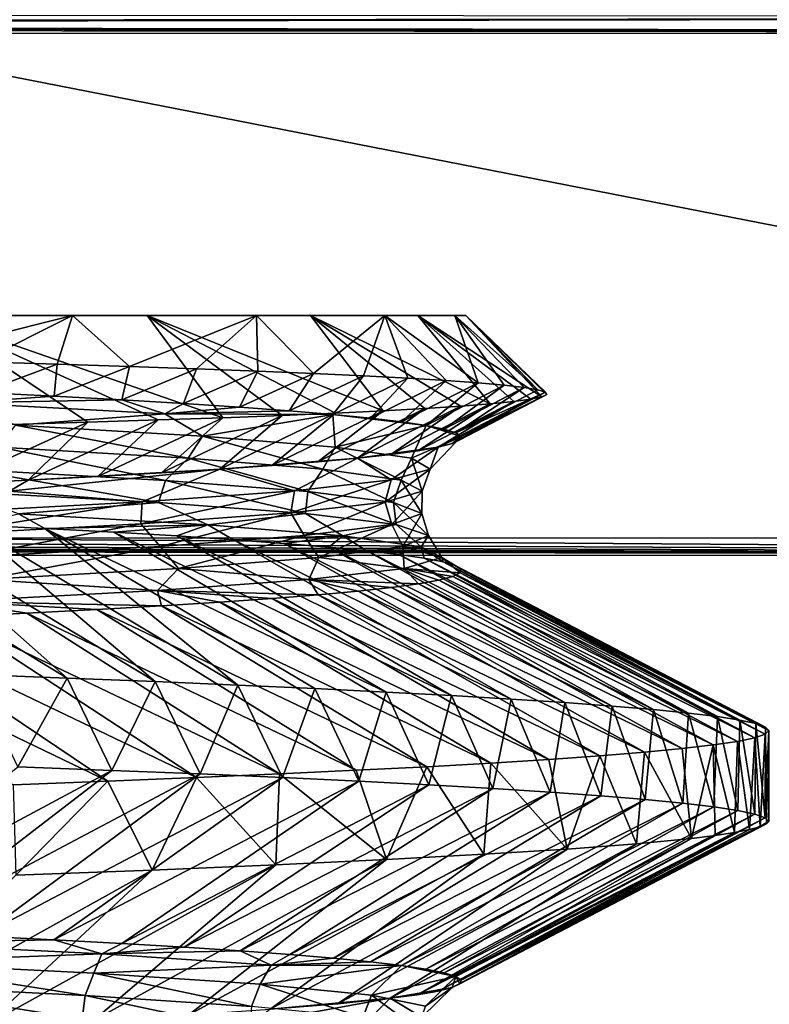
# Model space of a CAD drawing. Header units: metres. Extents: x -205 to 205, y -104 to 104.
# Tile 213 of 256: x -120.31 to -117.81, y -33.25 to -29.97. Entities that reach past the tile are written whole.
import ezdxf

# ---------------------------------------------------------------- set-up
doc = ezdxf.new("R2010")
doc.units = ezdxf.units.M
doc.layers.add('solid_01_2-CONSUMER_EHM_BOX_SW0001', color=7, linetype='CONTINUOUS')

msp = doc.modelspace()

# ---------------------------------------------------------------- linework, layer by layer
at = {"layer": 'solid_01_2-CONSUMER_EHM_BOX_SW0001'}
for points in [[(-200.010849, -74.958488), (-200.010773, 75.041512), (-0.010778, 75.04142)], [(-0.010849, -74.95858), (-200.010849, -74.958488), (-0.010778, 75.04142)], [(-112.002922, 40.641869, 63.099998), (-150.011154, -40.548634, 63.099998), (-150.011002, -39.448967, 63.099998)], [(-112.002922, 40.641869, 63.099998), (-112.003082, 39.542202, 63.099998), (-150.011154, -40.548634, 63.099998)], [(-112.002922, 40.641869, 63.099998), (-150.011002, -39.448967, 63.099998), (-149.999695, 39.547642, 63.099998)], [(-150.011154, -40.548634, 63.099998), (-112.003082, 39.542202, 63.099998), (-112.014389, -39.454407, 63.099998)], [(-173.512405, -37.4473, 108.5), (-88.501671, 37.540531, 108.5), (-173.501678, 37.5527, 108.5)], [(-173.512405, -37.4473, 108.5), (-88.512413, -37.459469, 108.5), (-88.501671, 37.540531, 108.5)], [(-129.218445, -29.980728, 9.104041), (-110.711334, -29.956289, 6), (-151.31134, -29.950476, 6)], [(-127.450356, -29.983692, 9.414596), (-110.711334, -29.956289, 6), (-129.218445, -29.980728, 9.104041)], [(-127.450356, -29.983692, 9.414596), (-110.768944, -30.013878, 12.6), (-110.711334, -29.956289, 6)], [(-125.729317, -29.988417, 9.927757), (-110.768944, -30.013878, 12.6), (-127.450356, -29.983692, 9.414596)], [(-124.079185, -29.994837, 10.63655), (-110.768944, -30.013878, 12.6), (-125.729317, -29.988417, 9.927757)], [(-122.522743, -30.002867, 11.531049), (-110.768944, -30.013878, 12.6), (-124.079185, -29.994837, 10.63655)], [(-122.522743, -30.002867, 11.531049), (-121.079575, -30.012402, 12.6), (-110.768944, -30.013878, 12.6)], [(-121.079575, -30.012402, 12.6), (-121.079819, -31.697206, 12.6), (-112.453987, -31.698442, 12.6)], [(-110.768944, -30.013878, 12.6), (-121.079575, -30.012402, 12.6), (-112.453987, -31.698442, 12.6)], [(-120.511444, -30.954884, 24.5), (-120.134628, -30.954937, 18.975965), (-120.92765, -30.954823, 17.633253)], [(-120.720924, -31.102221, 17.676353), (-120.92765, -30.954823, 17.633253), (-120.134628, -30.954937, 18.975965)], [(-120.720924, -31.102221, 17.676353), (-120.134628, -30.954937, 18.975965), (-120.444611, -31.109953, 18.097738)], [(-120.603973, -30.95487, 25.882061), (-120.614738, -30.954868, 30.882778), (-119.885384, -30.954973, 29.503248)], [(-119.633095, -31.295811, 29.772896), (-119.885384, -30.954973, 29.503248), (-120.614738, -30.954868, 30.882778)], [(-120.084412, -31.311205, 30.685337), (-120.614738, -30.954868, 30.882778), (-120.337791, -31.318892, 31.127636)], [(-119.849442, -31.303511, 30.233595), (-120.614738, -30.954868, 30.882778), (-120.084412, -31.311205, 30.685337)], [(-119.633095, -31.295811, 29.772896), (-120.614738, -30.954868, 30.882778), (-119.849442, -31.303511, 30.233595)], [(-120.511444, -30.954884, 24.5), (-120.603973, -30.95487, 25.882061), (-119.885384, -30.954973, 29.503248)], [(-120.511444, -30.954884, 24.5), (-119.885384, -30.954973, 29.503248), (-120.134628, -30.954937, 18.975965)], [(-120.444611, -31.109953, 18.097738), (-120.134628, -30.954937, 18.975965), (-120.18573, -31.117657, 18.530058)], [(-120.18573, -31.117657, 18.530058), (-120.134628, -30.954937, 18.975965), (-119.944572, -31.125355, 18.972784)], [(-119.885384, -30.954973, 29.503248), (-119.5215, -30.955027, 20.3997), (-120.134628, -30.954937, 18.975965)], [(-119.944572, -31.125355, 18.972784), (-120.134628, -30.954937, 18.975965), (-119.5215, -30.955027, 20.3997)], [(-119.944572, -31.125355, 18.972784), (-119.5215, -30.955027, 20.3997), (-119.721436, -31.133068, 19.425396)], [(-119.885384, -30.954973, 29.503248), (-119.340584, -30.955051, 28.052383), (-119.5215, -30.955027, 20.3997)], [(-119.098083, -31.272671, 28.34193), (-119.340584, -30.955051, 28.052383), (-119.885384, -30.954973, 29.503248)], [(-119.435577, -31.288103, 29.303717), (-119.885384, -30.954973, 29.503248), (-119.633095, -31.295811, 29.772896)], [(-119.257141, -31.280392, 28.82653), (-119.885384, -30.954973, 29.503248), (-119.435577, -31.288103, 29.303717)], [(-119.098083, -31.272671, 28.34193), (-119.885384, -30.954973, 29.503248), (-119.257141, -31.280392, 28.82653)], [(-119.721436, -31.133068, 19.425396), (-119.5215, -30.955027, 20.3997), (-119.516632, -31.140816, 19.887375)], [(-119.340584, -30.955051, 28.052383), (-119.092476, -30.955088, 21.900066), (-119.5215, -30.955027, 20.3997)], [(-119.330505, -31.148611, 20.358133), (-119.5215, -30.955027, 20.3997), (-119.092476, -30.955088, 21.900066)], [(-119.516632, -31.140816, 19.887375), (-119.5215, -30.955027, 20.3997), (-119.330505, -31.148611, 20.358133)], [(-119.340584, -30.955051, 28.052383), (-118.982712, -30.955103, 26.533382), (-119.092476, -30.955088, 21.900066)], [(-118.740906, -31.249462, 26.853882), (-118.982712, -30.955103, 26.533382), (-119.340584, -30.955051, 28.052383)], [(-118.958809, -31.264938, 27.850903), (-119.340584, -30.955051, 28.052383), (-119.098083, -31.272671, 28.34193)], [(-118.839661, -31.257202, 27.354521), (-119.340584, -30.955051, 28.052383), (-118.958809, -31.264938, 27.850903)], [(-118.740906, -31.249462, 26.853882), (-119.340584, -30.955051, 28.052383), (-118.839661, -31.257202, 27.354521)], [(-119.330505, -31.148611, 20.358133), (-119.092476, -30.955088, 21.900066), (-119.163506, -31.156437, 20.836782)], [(-119.163506, -31.156437, 20.836782), (-119.092476, -30.955088, 21.900066), (-119.016068, -31.164278, 21.322319)], [(-118.982712, -30.955103, 26.533382), (-118.858742, -30.955122, 23.432133), (-119.092476, -30.955088, 21.900066)], [(-118.781227, -31.179939, 22.309908), (-119.092476, -30.955088, 21.900066), (-118.858742, -30.955122, 23.432133)], [(-118.888542, -31.172117, 21.813711), (-119.092476, -30.955088, 21.900066), (-118.781227, -31.179939, 22.309908)], [(-119.016068, -31.164278, 21.322319), (-119.092476, -30.955088, 21.900066), (-118.888542, -31.172117, 21.813711)], [(-118.982712, -30.955103, 26.533382), (-118.821991, -30.955128, 24.992268), (-118.858742, -30.955122, 23.432133)], [(-118.56852, -31.226288, 25.337456), (-118.821991, -30.955128, 24.992268), (-118.982712, -30.955103, 26.533382)], [(-118.662743, -31.241728, 26.350096), (-118.982712, -30.955103, 26.533382), (-118.740906, -31.249462, 26.853882)], [(-118.60527, -31.233999, 25.844286), (-118.982712, -30.955103, 26.533382), (-118.662743, -31.241728, 26.350096)], [(-118.56852, -31.226288, 25.337456), (-118.982712, -30.955103, 26.533382), (-118.60527, -31.233999, 25.844286)], [(-118.582199, -31.203194, 23.817171), (-118.858742, -30.955122, 23.432133), (-118.821991, -30.955128, 24.992268)], [(-118.627983, -31.195475, 23.312481), (-118.858742, -30.955122, 23.432133), (-118.582199, -31.203194, 23.817171)], [(-118.694328, -31.187727, 22.80983), (-118.858742, -30.955122, 23.432133), (-118.627983, -31.195475, 23.312481)], [(-118.781227, -31.179939, 22.309908), (-118.858742, -30.955122, 23.432133), (-118.694328, -31.187727, 22.80983)], [(-118.552444, -31.21859, 24.830259), (-118.821991, -30.955128, 24.992268), (-118.56852, -31.226288, 25.337456)], [(-118.557014, -31.210896, 24.323298), (-118.821991, -30.955128, 24.992268), (-118.552444, -31.21859, 24.830259)], [(-118.582199, -31.203194, 23.817171), (-118.821991, -30.955128, 24.992268), (-118.557014, -31.210896, 24.323298)], [(-120.440773, -31.211767, 18.460474), (-120.444611, -31.109953, 18.097738), (-120.18573, -31.117657, 18.530058)], [(-120.195969, -31.223955, 18.910547), (-120.440773, -31.211767, 18.460474), (-120.18573, -31.117657, 18.530058)], [(-120.195969, -31.223955, 18.910547), (-120.18573, -31.117657, 18.530058), (-119.944572, -31.125355, 18.972784)], [(-119.970314, -31.236137, 19.370424), (-120.195969, -31.223955, 18.910547), (-119.944572, -31.125355, 18.972784)], [(-119.970314, -31.236137, 19.370424), (-119.944572, -31.125355, 18.972784), (-119.721436, -31.133068, 19.425396)], [(-119.764122, -31.248323, 19.839605), (-119.970314, -31.236137, 19.370424), (-119.721436, -31.133068, 19.425396)], [(-119.764122, -31.248323, 19.839605), (-119.721436, -31.133068, 19.425396), (-119.516632, -31.140816, 19.887375)], [(-119.577782, -31.260519, 20.317612), (-119.764122, -31.248323, 19.839605), (-119.516632, -31.140816, 19.887375)], [(-119.577782, -31.260519, 20.317612), (-119.516632, -31.140816, 19.887375), (-119.330505, -31.148611, 20.358133)], [(-119.411583, -31.272732, 20.80385), (-119.577782, -31.260519, 20.317612), (-119.330505, -31.148611, 20.358133)], [(-119.411583, -31.272732, 20.80385), (-119.330505, -31.148611, 20.358133), (-119.163506, -31.156437, 20.836782)], [(-119.265884, -31.284956, 21.297266), (-119.411583, -31.272732, 20.80385), (-119.163506, -31.156437, 20.836782)], [(-119.265884, -31.284956, 21.297266), (-119.163506, -31.156437, 20.836782), (-119.016068, -31.164278, 21.322319)], [(-119.141045, -31.297184, 21.796629), (-119.265884, -31.284956, 21.297266), (-119.016068, -31.164278, 21.322319)], [(-119.141045, -31.297184, 21.796629), (-119.016068, -31.164278, 21.322319), (-118.888542, -31.172117, 21.813711)], [(-119.037361, -31.309404, 22.300695), (-119.141045, -31.297184, 21.796629), (-118.888542, -31.172117, 21.813711)], [(-119.037361, -31.309404, 22.300695), (-118.888542, -31.172117, 21.813711), (-118.781227, -31.179939, 22.309908)], [(-118.955086, -31.321611, 22.808207), (-119.037361, -31.309404, 22.300695), (-118.781227, -31.179939, 22.309908)], [(-118.955086, -31.321611, 22.808207), (-118.781227, -31.179939, 22.309908), (-118.694328, -31.187727, 22.80983)], [(-118.894379, -31.333796, 23.317898), (-118.955086, -31.321611, 22.808207), (-118.694328, -31.187727, 22.80983)], [(-118.894379, -31.333796, 23.317898), (-118.694328, -31.187727, 22.80983), (-118.627983, -31.195475, 23.312481)], [(-118.85537, -31.345949, 23.828526), (-118.894379, -31.333796, 23.317898), (-118.627983, -31.195475, 23.312481)], [(-118.85537, -31.345949, 23.828526), (-118.627983, -31.195475, 23.312481), (-118.582199, -31.203194, 23.817171)], [(-118.85537, -31.345949, 23.828526), (-118.582199, -31.203194, 23.817171), (-118.557014, -31.210896, 24.323298)], [(-120.511795, -31.246346, 18.439194), (-120.440773, -31.211767, 18.460474), (-120.195969, -31.223955, 18.910547)], [(-120.511795, -31.246346, 18.439194), (-120.195969, -31.223955, 18.910547), (-119.970314, -31.236137, 19.370424)], [(-120.511795, -31.246346, 18.439194), (-119.970314, -31.236137, 19.370424), (-119.82679, -31.28322, 19.821774)], [(-119.82679, -31.28322, 19.821774), (-119.970314, -31.236137, 19.370424), (-119.764122, -31.248323, 19.839605)], [(-118.914345, -31.394419, 25.869278), (-118.60527, -31.233999, 25.844286), (-118.662743, -31.241728, 26.350096)], [(-118.914345, -31.394419, 25.869278), (-118.867538, -31.382299, 25.360209), (-118.60527, -31.233999, 25.844286)], [(-118.867538, -31.382299, 25.360209), (-118.56852, -31.226288, 25.337456), (-118.60527, -31.233999, 25.844286)], [(-118.867538, -31.382299, 25.360209), (-118.842079, -31.37019, 24.850109), (-118.56852, -31.226288, 25.337456)], [(-118.83799, -31.358076, 24.339407), (-118.85537, -31.345949, 23.828526), (-118.557014, -31.210896, 24.323298)], [(-118.842079, -31.37019, 24.850109), (-118.552444, -31.21859, 24.830259), (-118.56852, -31.226288, 25.337456)], [(-118.842079, -31.37019, 24.850109), (-118.83799, -31.358076, 24.339407), (-118.552444, -31.21859, 24.830259)], [(-118.83799, -31.358076, 24.339407), (-118.557014, -31.210896, 24.323298), (-118.552444, -31.21859, 24.830259)], [(-120.511795, -31.246346, 18.439194), (-119.82679, -31.28322, 19.821774), (-120.325554, -31.320633, 18.880587)], [(-119.82679, -31.28322, 19.821774), (-119.764122, -31.248323, 19.839605), (-119.577782, -31.260519, 20.317612)], [(-119.82679, -31.28322, 19.821774), (-119.577782, -31.260519, 20.317612), (-119.411583, -31.272732, 20.80385)], [(-119.82679, -31.28322, 19.821774), (-119.411583, -31.272732, 20.80385), (-119.265884, -31.284956, 21.297266)], [(-119.469559, -31.455282, 28.373152), (-119.098083, -31.272671, 28.34193), (-119.257141, -31.280392, 28.82653)], [(-119.469559, -31.455282, 28.373152), (-119.316017, -31.443092, 27.881775), (-119.098083, -31.272671, 28.34193)], [(-119.316017, -31.443092, 27.881775), (-118.958809, -31.264938, 27.850903), (-119.098083, -31.272671, 28.34193)], [(-119.316017, -31.443092, 27.881775), (-119.183456, -31.430902, 27.384418), (-118.958809, -31.264938, 27.850903)], [(-119.183456, -31.430902, 27.384418), (-118.839661, -31.257202, 27.354521), (-118.958809, -31.264938, 27.850903)], [(-119.183456, -31.430902, 27.384418), (-119.072258, -31.41872, 26.882349), (-118.839661, -31.257202, 27.354521)], [(-119.072258, -31.41872, 26.882349), (-118.740906, -31.249462, 26.853882), (-118.839661, -31.257202, 27.354521)], [(-119.072258, -31.41872, 26.882349), (-118.982552, -31.406557, 26.376883), (-118.740906, -31.249462, 26.853882)], [(-118.982552, -31.406557, 26.376883), (-118.662743, -31.241728, 26.350096), (-118.740906, -31.249462, 26.853882)], [(-118.982552, -31.406557, 26.376883), (-118.914345, -31.394419, 25.869278), (-118.662743, -31.241728, 26.350096)], [(-119.82679, -31.28322, 19.821774), (-119.701195, -31.35729, 20.275137), (-120.325554, -31.320633, 18.880587)], [(-120.28334, -31.503862, 30.255587), (-119.849442, -31.303511, 30.233595), (-120.084412, -31.311205, 30.685337)], [(-120.28334, -31.503862, 30.255587), (-120.050919, -31.491749, 29.799335), (-119.849442, -31.303511, 30.233595)], [(-120.050919, -31.491749, 29.799335), (-119.633095, -31.295811, 29.772896), (-119.849442, -31.303511, 30.233595)], [(-120.050919, -31.491749, 29.799335), (-119.837555, -31.479618, 29.333063), (-119.633095, -31.295811, 29.772896)], [(-119.837555, -31.479618, 29.333063), (-119.435577, -31.288103, 29.303717), (-119.633095, -31.295811, 29.772896)], [(-119.837555, -31.479618, 29.333063), (-119.643585, -31.467461, 28.857319), (-119.435577, -31.288103, 29.303717)], [(-119.82679, -31.28322, 19.821774), (-119.265884, -31.284956, 21.297266), (-119.701195, -31.35729, 20.275137)], [(-119.265884, -31.284956, 21.297266), (-119.25843, -31.393923, 21.737553), (-119.701195, -31.35729, 20.275137)], [(-119.643585, -31.467461, 28.857319), (-119.257141, -31.280392, 28.82653), (-119.435577, -31.288103, 29.303717)], [(-119.643585, -31.467461, 28.857319), (-119.469559, -31.455282, 28.373152), (-119.257141, -31.280392, 28.82653)], [(-119.265884, -31.284956, 21.297266), (-119.141045, -31.297184, 21.796629), (-119.037361, -31.309404, 22.300695)], [(-119.265884, -31.284956, 21.297266), (-119.037361, -31.309404, 22.300695), (-118.955086, -31.321611, 22.808207)], [(-119.265884, -31.284956, 21.297266), (-118.955086, -31.321611, 22.808207), (-119.25843, -31.393923, 21.737553)], [(-120.534599, -31.515963, 30.701349), (-120.084412, -31.311205, 30.685337), (-120.337791, -31.318892, 31.127636)], [(-120.534599, -31.515963, 30.701349), (-120.28334, -31.503862, 30.255587), (-120.084412, -31.311205, 30.685337)], [(-120.325554, -31.320633, 18.880587), (-119.749352, -31.430655, 20.228313), (-120.379776, -31.393969, 18.83923)], [(-120.325554, -31.320633, 18.880587), (-119.701195, -31.35729, 20.275137), (-119.749352, -31.430655, 20.228313)], [(-118.955086, -31.321611, 22.808207), (-119.00341, -31.430527, 23.24411), (-119.25843, -31.393923, 21.737553)], [(-118.955086, -31.321611, 22.808207), (-118.83799, -31.358076, 24.339407), (-119.00341, -31.430527, 23.24411)], [(-118.955086, -31.321611, 22.808207), (-118.894379, -31.333796, 23.317898), (-118.85537, -31.345949, 23.828526)], [(-118.955086, -31.321611, 22.808207), (-118.85537, -31.345949, 23.828526), (-118.83799, -31.358076, 24.339407)], [(-119.701195, -31.35729, 20.275137), (-119.300018, -31.467314, 21.686113), (-119.749352, -31.430655, 20.228313)], [(-119.701195, -31.35729, 20.275137), (-119.25843, -31.393923, 21.737553), (-119.300018, -31.467314, 21.686113)], [(-118.83799, -31.358076, 24.339407), (-118.941116, -31.467104, 24.770769), (-119.00341, -31.430527, 23.24411)], [(-118.83799, -31.358076, 24.339407), (-118.914345, -31.394419, 25.869278), (-118.941116, -31.467104, 24.770769)], [(-118.83799, -31.358076, 24.339407), (-118.867538, -31.382299, 25.360209), (-118.914345, -31.394419, 25.869278)], [(-118.83799, -31.358076, 24.339407), (-118.842079, -31.37019, 24.850109), (-118.867538, -31.382299, 25.360209)], [(-120.379776, -31.393969, 18.83923), (-119.824478, -31.505198, 20.043243), (-120.479523, -31.468418, 18.661909)], [(-120.379776, -31.393969, 18.83923), (-119.749352, -31.430655, 20.228313), (-119.824478, -31.505198, 20.043243)], [(-119.25843, -31.393923, 21.737553), (-119.038063, -31.503946, 23.188953), (-119.300018, -31.467314, 21.686113)], [(-119.25843, -31.393923, 21.737553), (-119.00341, -31.430527, 23.24411), (-119.038063, -31.503946, 23.188953)], [(-118.914345, -31.394419, 25.869278), (-119.072258, -31.41872, 26.882349), (-119.183456, -31.430902, 27.384418)], [(-118.914345, -31.394419, 25.869278), (-119.183456, -31.430902, 27.384418), (-119.071976, -31.503653, 26.293169)], [(-118.914345, -31.394419, 25.869278), (-118.982552, -31.406557, 26.376883), (-119.072258, -31.41872, 26.882349)], [(-118.914345, -31.394419, 25.869278), (-119.071976, -31.503653, 26.293169), (-118.941116, -31.467104, 24.770769)], [(-119.749352, -31.430655, 20.228313), (-119.350227, -31.541948, 21.496599), (-119.824478, -31.505198, 20.043243)], [(-119.749352, -31.430655, 20.228313), (-119.300018, -31.467314, 21.686113), (-119.350227, -31.541948, 21.496599)], [(-119.183456, -31.430902, 27.384418), (-119.469559, -31.455282, 28.373152), (-119.643585, -31.467461, 28.857319)], [(-119.183456, -31.430902, 27.384418), (-119.643585, -31.467461, 28.857319), (-119.393936, -31.540174, 27.786789)], [(-119.183456, -31.430902, 27.384418), (-119.316017, -31.443092, 27.881775), (-119.469559, -31.455282, 28.373152)], [(-119.183456, -31.430902, 27.384418), (-119.393936, -31.540174, 27.786789), (-119.071976, -31.503653, 26.293169)], [(-119.00341, -31.430527, 23.24411), (-118.968521, -31.54055, 24.712801), (-119.038063, -31.503946, 23.188953)], [(-119.00341, -31.430527, 23.24411), (-118.941116, -31.467104, 24.770769), (-118.968521, -31.54055, 24.712801)], [(-120.479523, -31.468418, 18.661909), (-119.847725, -31.578762, 19.923473), (-120.518867, -31.541929, 18.544111)], [(-120.479523, -31.468418, 18.661909), (-119.824478, -31.505198, 20.043243), (-119.847725, -31.578762, 19.923473)], [(-119.643585, -31.467461, 28.857319), (-120.28334, -31.503862, 30.255587), (-120.345085, -31.540565, 30.262709)], [(-119.643585, -31.467461, 28.857319), (-120.345085, -31.540565, 30.262709), (-119.902321, -31.576668, 29.227732)], [(-119.643585, -31.467461, 28.857319), (-120.050919, -31.491749, 29.799335), (-120.28334, -31.503862, 30.255587)], [(-119.643585, -31.467461, 28.857319), (-119.837555, -31.479618, 29.333063), (-120.050919, -31.491749, 29.799335)], [(-119.643585, -31.467461, 28.857319), (-119.902321, -31.576668, 29.227732), (-119.393936, -31.540174, 27.786789)], [(-119.300018, -31.467314, 21.686113), (-119.063515, -31.578672, 22.998301), (-119.350227, -31.541948, 21.496599)], [(-119.300018, -31.467314, 21.686113), (-119.038063, -31.503946, 23.188953), (-119.063515, -31.578672, 22.998301)], [(-118.941116, -31.467104, 24.770769), (-119.092026, -31.577127, 26.233315), (-118.968521, -31.54055, 24.712801)], [(-118.941116, -31.467104, 24.770769), (-119.071976, -31.503653, 26.293169), (-119.092026, -31.577127, 26.233315)], [(-120.345085, -31.540565, 30.262709), (-120.28334, -31.503862, 30.255587), (-120.534599, -31.515963, 30.701349)], [(-119.071976, -31.503653, 26.293169), (-119.406548, -31.613676, 27.725975), (-119.092026, -31.577127, 26.233315)], [(-119.071976, -31.503653, 26.293169), (-119.393936, -31.540174, 27.786789), (-119.406548, -31.613676, 27.725975)], [(-119.038063, -31.503946, 23.188953), (-118.969589, -31.61537, 24.524157), (-119.063515, -31.578672, 22.998301)], [(-119.038063, -31.503946, 23.188953), (-118.968521, -31.54055, 24.712801), (-118.969589, -31.61537, 24.524157)], [(-119.824478, -31.505198, 20.043243), (-119.357521, -31.61557, 21.376982), (-119.847725, -31.578762, 19.923473)], [(-119.824478, -31.505198, 20.043243), (-119.350227, -31.541948, 21.496599), (-119.357521, -31.61557, 21.376982)], [(-120.345085, -31.540565, 30.262709), (-120.588181, -31.613138, 30.593126), (-119.902321, -31.576668, 29.227732)], [(-120.518867, -31.541929, 18.544111), (-119.847725, -31.578762, 19.923473), (-120.315178, -31.61619, 18.819956)], [(-119.393936, -31.540174, 27.786789), (-119.907593, -31.6502, 29.16684), (-119.406548, -31.613676, 27.725975)], [(-119.393936, -31.540174, 27.786789), (-119.902321, -31.576668, 29.227732), (-119.907593, -31.6502, 29.16684)], [(-119.350227, -31.541948, 21.496599), (-119.055336, -31.652349, 22.880934), (-119.357521, -31.61557, 21.376982)], [(-119.350227, -31.541948, 21.496599), (-119.063515, -31.578672, 22.998301), (-119.055336, -31.652349, 22.880934)], [(-118.968521, -31.54055, 24.712801), (-119.092026, -31.577127, 26.233315), (-119.069794, -31.652039, 26.049704)], [(-118.968521, -31.54055, 24.712801), (-119.069794, -31.652039, 26.049704), (-118.969589, -31.61537, 24.524157)], [(-119.902321, -31.576668, 29.227732), (-120.588181, -31.613138, 30.593126), (-120.586288, -31.686697, 30.533031)], [(-119.902321, -31.576668, 29.227732), (-120.586288, -31.686697, 30.533031), (-119.907593, -31.6502, 29.16684)], [(-119.847725, -31.578762, 19.923473), (-119.682915, -31.65287, 20.217136), (-120.315178, -31.61619, 18.819956)], [(-119.847725, -31.578762, 19.923473), (-119.357521, -31.61557, 21.376982), (-119.682915, -31.65287, 20.217136)], [(-119.092026, -31.577127, 26.233315), (-119.406548, -31.613676, 27.725975), (-119.36216, -31.688681, 27.550251)], [(-119.092026, -31.577127, 26.233315), (-119.36216, -31.688681, 27.550251), (-119.069794, -31.652039, 26.049704)], [(-119.063515, -31.578672, 22.998301), (-118.946533, -31.689102, 24.41099), (-119.055336, -31.652349, 22.880934)], [(-119.063515, -31.578672, 22.998301), (-118.969589, -31.61537, 24.524157), (-118.946533, -31.689102, 24.41099)], [(-120.152534, -32.16449, 16.995308), (-121.032333, -31.629103, 17.526205), (-120.745483, -31.641392, 17.955921)], [(-120.152534, -32.16449, 16.995308), (-120.463821, -32.152817, 16.56374), (-121.032333, -31.629103, 17.526205)], [(-120.315178, -31.61619, 18.819956), (-120.22757, -31.665958, 18.849751), (-120.477066, -31.653677, 18.397366)], [(-120.315178, -31.61619, 18.819956), (-119.682915, -31.65287, 20.217136), (-120.22757, -31.665958, 18.849751)], [(-119.406548, -31.613676, 27.725975), (-119.907593, -31.6502, 29.16684), (-119.842758, -31.725294, 29.001547)], [(-119.406548, -31.613676, 27.725975), (-119.842758, -31.725294, 29.001547), (-119.36216, -31.688681, 27.550251)], [(-119.357521, -31.61557, 21.376982), (-119.232765, -31.689524, 21.683191), (-119.682915, -31.65287, 20.217136)], [(-119.357521, -31.61557, 21.376982), (-119.055336, -31.652349, 22.880934), (-119.232765, -31.689524, 21.683191)], [(-118.969589, -31.61537, 24.524157), (-119.069794, -31.652039, 26.049704), (-119.032898, -31.725826, 25.942568)], [(-118.969589, -31.61537, 24.524157), (-119.032898, -31.725826, 25.942568), (-118.946533, -31.689102, 24.41099)], [(-119.858887, -32.176163, 17.439074), (-120.745483, -31.641392, 17.955921), (-120.477066, -31.653677, 18.397366)], [(-119.858887, -32.176163, 17.439074), (-120.152534, -32.16449, 16.995308), (-120.745483, -31.641392, 17.955921)], [(-119.907593, -31.6502, 29.16684), (-120.586288, -31.686697, 30.533031), (-120.502914, -31.761883, 30.380484)], [(-119.907593, -31.6502, 29.16684), (-120.502914, -31.761883, 30.380484), (-119.842758, -31.725294, 29.001547)], [(-119.583366, -32.18784, 17.894314), (-120.477066, -31.653677, 18.397366), (-120.22757, -31.665958, 18.849751)], [(-119.583366, -32.18784, 17.894314), (-119.858887, -32.176163, 17.439074), (-120.477066, -31.653677, 18.397366)], [(-119.682915, -31.65287, 20.217136), (-119.99749, -31.678236, 19.312286), (-120.22757, -31.665958, 18.849751)], [(-119.088455, -32.211197, 18.836239), (-120.22757, -31.665958, 18.849751), (-119.99749, -31.678236, 19.312286)], [(-119.326416, -32.199516, 18.360289), (-119.583366, -32.18784, 17.894314), (-120.22757, -31.665958, 18.849751)], [(-119.088455, -32.211197, 18.836239), (-119.326416, -32.199516, 18.360289), (-120.22757, -31.665958, 18.849751)], [(-119.682915, -31.65287, 20.217136), (-119.787315, -31.690514, 19.784185), (-119.99749, -31.678236, 19.312286)], [(-119.682915, -31.65287, 20.217136), (-119.597466, -31.702787, 20.264622), (-119.787315, -31.690514, 19.784185)], [(-119.682915, -31.65287, 20.217136), (-119.232765, -31.689524, 21.683191), (-119.597466, -31.702787, 20.264622)], [(-119.069794, -31.652039, 26.049704), (-119.36216, -31.688681, 27.550251), (-119.312508, -31.762522, 27.450819)], [(-119.069794, -31.652039, 26.049704), (-119.312508, -31.762522, 27.450819), (-119.032898, -31.725826, 25.942568)], [(-119.055336, -31.652349, 22.880934), (-118.971001, -31.726151, 23.194317), (-119.232765, -31.689524, 21.683191)], [(-119.055336, -31.652349, 22.880934), (-118.946533, -31.689102, 24.41099), (-118.971001, -31.726151, 23.194317)], [(-122.522987, -31.706329, 11.531049), (-112.511597, -31.756031, 6), (-121.079819, -31.697206, 12.6)], [(-121.079819, -31.697206, 12.6), (-112.511597, -31.756031, 6), (-112.453987, -31.698442, 12.6)], [(-118.869873, -32.222885, 19.321396), (-119.99749, -31.678236, 19.312286), (-119.787315, -31.690514, 19.784185)], [(-118.869873, -32.222885, 19.321396), (-119.088455, -32.211197, 18.836239), (-119.99749, -31.678236, 19.312286)], [(-119.36216, -31.688681, 27.550251), (-119.842758, -31.725294, 29.001547), (-119.781723, -31.799191, 28.911266)], [(-118.671021, -32.234585, 19.814966), (-119.787315, -31.690514, 19.784185), (-119.597466, -31.702787, 20.264622)], [(-118.671021, -32.234585, 19.814966), (-118.869873, -32.222885, 19.321396), (-119.787315, -31.690514, 19.784185)], [(-119.36216, -31.688681, 27.550251), (-119.781723, -31.799191, 28.911266), (-119.312508, -31.762522, 27.450819)], [(-119.232765, -31.689524, 21.683191), (-119.428192, -31.715059, 20.752695), (-119.597466, -31.702787, 20.264622)], [(-119.232765, -31.689524, 21.683191), (-119.279724, -31.727327, 21.247501), (-119.428192, -31.715059, 20.752695)], [(-119.232765, -31.689524, 21.683191), (-119.152306, -31.739594, 21.748137), (-119.279724, -31.727327, 21.247501)], [(-119.232765, -31.689524, 21.683191), (-118.971001, -31.726151, 23.194317), (-119.152306, -31.739594, 21.748137)], [(-118.946533, -31.689102, 24.41099), (-119.032898, -31.725826, 25.942568), (-118.902672, -31.762749, 24.726358)], [(-118.946533, -31.689102, 24.41099), (-118.902672, -31.762749, 24.726358), (-118.971001, -31.726151, 23.194317)], [(-132.804474, -31.726038, 9.104041), (-149.511597, -31.750734, 6), (-112.511597, -31.756031, 6)], [(-131.011597, -31.727201, 9), (-132.804474, -31.726038, 9.104041), (-112.511597, -31.756031, 6)], [(-129.218704, -31.726551, 9.104041), (-131.011597, -31.727201, 9), (-112.511597, -31.756031, 6)], [(-127.450607, -31.724094, 9.414596), (-129.218704, -31.726551, 9.104041), (-112.511597, -31.756031, 6)], [(-125.729568, -31.719862, 9.927757), (-127.450607, -31.724094, 9.414596), (-112.511597, -31.756031, 6)], [(-124.07943, -31.713913, 10.63655), (-125.729568, -31.719862, 9.927757), (-112.511597, -31.756031, 6)], [(-122.522987, -31.706329, 11.531049), (-124.07943, -31.713913, 10.63655), (-112.511597, -31.756031, 6)], [(-119.842758, -31.725294, 29.001547), (-120.502914, -31.761883, 30.380484), (-120.432022, -31.835833, 30.300606)], [(-119.842758, -31.725294, 29.001547), (-120.432022, -31.835833, 30.300606), (-119.781723, -31.799191, 28.911266)], [(-118.492226, -32.246281, 20.316151), (-119.597466, -31.702787, 20.264622), (-119.428192, -31.715059, 20.752695)], [(-118.492226, -32.246281, 20.316151), (-118.671021, -32.234585, 19.814966), (-119.597466, -31.702787, 20.264622)], [(-118.333778, -32.257973, 20.824133), (-119.428192, -31.715059, 20.752695), (-119.279724, -31.727327, 21.247501)], [(-118.333778, -32.257973, 20.824133), (-118.492226, -32.246281, 20.316151), (-119.428192, -31.715059, 20.752695)], [(-119.032898, -31.725826, 25.942568), (-119.312508, -31.762522, 27.450819), (-119.028381, -31.79932, 26.25485)], [(-118.195923, -32.26965, 21.338091), (-119.279724, -31.727327, 21.247501), (-119.152306, -31.739594, 21.748137)], [(-118.195923, -32.26965, 21.338091), (-118.333778, -32.257973, 20.824133), (-119.279724, -31.727327, 21.247501)], [(-118.971001, -31.726151, 23.194317), (-119.046158, -31.751858, 22.253693), (-119.152306, -31.739594, 21.748137)], [(-118.971001, -31.726151, 23.194317), (-118.961533, -31.76412, 22.763268), (-119.046158, -31.751858, 22.253693)], [(-119.032898, -31.725826, 25.942568), (-119.028381, -31.79932, 26.25485), (-118.902672, -31.762749, 24.726358)], [(-118.971001, -31.726151, 23.194317), (-118.898643, -31.776382, 23.275961), (-118.961533, -31.76412, 22.763268)], [(-118.971001, -31.726151, 23.194317), (-118.902672, -31.762749, 24.726358), (-118.898643, -31.776382, 23.275961)], [(-149.512772, -39.950733, 6), (-112.512764, -39.956032, 6), (-149.511597, -31.750734, 6)], [(-112.512764, -39.956032, 6), (-112.511597, -31.756031, 6), (-149.511597, -31.750734, 6)], [(-119.312508, -31.762522, 27.450819), (-119.781723, -31.799191, 28.911266), (-119.346069, -31.835863, 27.755152)], [(-119.312508, -31.762522, 27.450819), (-119.346069, -31.835863, 27.755152), (-119.028381, -31.79932, 26.25485)], [(-118.078903, -32.281307, 21.857185), (-119.152306, -31.739594, 21.748137), (-119.046158, -31.751858, 22.253693)], [(-118.078903, -32.281307, 21.857185), (-118.195923, -32.26965, 21.338091), (-119.152306, -31.739594, 21.748137)], [(-117.982895, -32.292953, 22.380577), (-119.046158, -31.751858, 22.253693), (-118.961533, -31.76412, 22.763268)], [(-117.982895, -32.292953, 22.380577), (-118.078903, -32.281307, 21.857185), (-119.046158, -31.751858, 22.253693)], [(-118.902672, -31.762749, 24.726358), (-119.028381, -31.79932, 26.25485), (-118.84153, -31.813152, 24.823578)], [(-117.908066, -32.304585, 22.907412), (-118.961533, -31.76412, 22.763268), (-118.898643, -31.776382, 23.275961)], [(-117.908066, -32.304585, 22.907412), (-117.982895, -32.292953, 22.380577), (-118.961533, -31.76412, 22.763268)], [(-118.902672, -31.762749, 24.726358), (-118.84153, -31.813152, 24.823578), (-118.838669, -31.800898, 24.307049)], [(-118.902672, -31.762749, 24.726358), (-118.838669, -31.800898, 24.307049), (-118.857697, -31.788641, 23.790865)], [(-118.902672, -31.762749, 24.726358), (-118.857697, -31.788641, 23.790865), (-118.898643, -31.776382, 23.275961)], [(-119.781723, -31.799191, 28.911266), (-120.432022, -31.835833, 30.300606), (-119.851196, -31.872379, 29.203209)], [(-119.781723, -31.799191, 28.911266), (-119.851196, -31.872379, 29.203209), (-119.346069, -31.835863, 27.755152)], [(-119.028381, -31.79932, 26.25485), (-119.346069, -31.835863, 27.755152), (-118.980858, -31.849897, 26.365898)], [(-119.028381, -31.79932, 26.25485), (-118.980858, -31.849897, 26.365898), (-118.912674, -31.837652, 25.853935)], [(-119.028381, -31.79932, 26.25485), (-118.912674, -31.837652, 25.853935), (-118.866211, -31.825405, 25.339518)], [(-119.028381, -31.79932, 26.25485), (-118.866211, -31.825405, 25.339518), (-118.84153, -31.813152, 24.823578)], [(-117.854523, -32.316204, 23.436834), (-118.898643, -31.776382, 23.275961), (-118.857697, -31.788641, 23.790865)], [(-117.854523, -32.316204, 23.436834), (-117.908066, -32.304585, 22.907412), (-118.898643, -31.776382, 23.275961)], [(-117.822365, -32.327812, 23.967985), (-118.857697, -31.788641, 23.790865), (-118.838669, -31.800898, 24.307049)], [(-117.822365, -32.327812, 23.967985), (-117.854523, -32.316204, 23.436834), (-118.857697, -31.788641, 23.790865)], [(-118.866211, -31.825405, 25.339518), (-118.912674, -31.837652, 25.853935), (-117.857948, -32.363605, 25.604628)], [(-118.84153, -31.813152, 24.823578), (-118.866211, -31.825405, 25.339518), (-117.823227, -32.351509, 25.052805)], [(-118.866211, -31.825405, 25.339518), (-117.857948, -32.363605, 25.604628), (-117.823227, -32.351509, 25.052805)], [(-118.838669, -31.800898, 24.307049), (-118.84153, -31.813152, 24.823578), (-117.811646, -32.339405, 24.5)], [(-118.84153, -31.813152, 24.823578), (-117.823227, -32.351509, 25.052805), (-117.811646, -32.339405, 24.5)], [(-117.822365, -32.327812, 23.967985), (-118.838669, -31.800898, 24.307049), (-117.811646, -32.339405, 24.5)], [(-120.432022, -31.835833, 30.300606), (-120.534821, -31.908869, 30.576031), (-119.851196, -31.872379, 29.203209)], [(-119.346069, -31.835863, 27.755152), (-119.851196, -31.872379, 29.203209), (-119.315033, -31.886616, 27.87781)], [(-119.346069, -31.835863, 27.755152), (-119.315033, -31.886616, 27.87781), (-119.182198, -31.87438, 27.378748)], [(-119.346069, -31.835863, 27.755152), (-119.182198, -31.87438, 27.378748), (-119.070724, -31.862141, 26.874479)], [(-119.346069, -31.835863, 27.755152), (-119.070724, -31.862141, 26.874479), (-118.980858, -31.849897, 26.365898)], [(-119.070724, -31.862141, 26.874479), (-119.182198, -31.87438, 27.378748), (-118.100128, -32.399872, 27.244551)], [(-118.980858, -31.849897, 26.365898), (-119.070724, -31.862141, 26.874479), (-117.996521, -32.387787, 26.701464)], [(-119.070724, -31.862141, 26.874479), (-118.100128, -32.399872, 27.244551), (-117.996521, -32.387787, 26.701464)], [(-118.912674, -31.837652, 25.853935), (-118.980858, -31.849897, 26.365898), (-117.915749, -32.375698, 26.154503)], [(-118.980858, -31.849897, 26.365898), (-117.996521, -32.387787, 26.701464), (-117.915749, -32.375698, 26.154503)], [(-118.912674, -31.837652, 25.853935), (-117.915749, -32.375698, 26.154503), (-117.857948, -32.363605, 25.604628)], [(-119.851196, -31.872379, 29.203209), (-120.534821, -31.908869, 30.576031), (-119.838387, -31.923302, 29.335003)], [(-119.851196, -31.872379, 29.203209), (-119.838387, -31.923302, 29.335003), (-119.643463, -31.911077, 28.856817)], [(-119.851196, -31.872379, 29.203209), (-119.643463, -31.911077, 28.856817), (-119.468895, -31.898849, 28.370792)], [(-119.851196, -31.872379, 29.203209), (-119.468895, -31.898849, 28.370792), (-119.315033, -31.886616, 27.87781)], [(-119.315033, -31.886616, 27.87781), (-119.468895, -31.898849, 28.370792), (-118.375061, -32.424019, 28.31529)], [(-119.182198, -31.87438, 27.378748), (-119.315033, -31.886616, 27.87781), (-118.226379, -32.411949, 27.782814)], [(-119.315033, -31.886616, 27.87781), (-118.375061, -32.424019, 28.31529), (-118.226379, -32.411949, 27.782814)], [(-119.182198, -31.87438, 27.378748), (-118.226379, -32.411949, 27.782814), (-118.100128, -32.399872, 27.244551)], [(-120.534821, -31.908869, 30.576031), (-120.542046, -31.959955, 30.713867), (-120.28801, -31.947741, 30.264387)], [(-120.534821, -31.908869, 30.576031), (-120.28801, -31.947741, 30.264387), (-120.053345, -31.935524, 29.80448)], [(-120.534821, -31.908869, 30.576031), (-120.053345, -31.935524, 29.80448), (-119.838387, -31.923302, 29.335003)], [(-119.838387, -31.923302, 29.335003), (-120.053345, -31.935524, 29.80448), (-118.952812, -32.460209, 29.86883)], [(-119.643463, -31.911077, 28.856817), (-119.838387, -31.923302, 29.335003), (-118.738586, -32.448147, 29.3592)], [(-119.838387, -31.923302, 29.335003), (-118.952812, -32.460209, 29.86883), (-118.738586, -32.448147, 29.3592)], [(-119.468895, -31.898849, 28.370792), (-119.643463, -31.911077, 28.856817), (-118.545891, -32.436085, 28.841055)], [(-119.643463, -31.911077, 28.856817), (-118.738586, -32.448147, 29.3592), (-118.545891, -32.436085, 28.841055)], [(-119.468895, -31.898849, 28.370792), (-118.545891, -32.436085, 28.841055), (-118.375061, -32.424019, 28.31529)], [(-120.542046, -31.959955, 30.713867), (-120.815018, -31.972166, 31.152128), (-119.72081, -32.49641, 31.337891)], [(-120.28801, -31.947741, 30.264387), (-120.542046, -31.959955, 30.713867), (-119.444351, -32.484337, 30.859037)], [(-120.542046, -31.959955, 30.713867), (-119.72081, -32.49641, 31.337891), (-119.444351, -32.484337, 30.859037)], [(-120.053345, -31.935524, 29.80448), (-120.28801, -31.947741, 30.264387), (-119.188202, -32.472271, 30.369064)], [(-120.28801, -31.947741, 30.264387), (-119.444351, -32.484337, 30.859037), (-119.188202, -32.472271, 30.369064)], [(-120.053345, -31.935524, 29.80448), (-119.188202, -32.472271, 30.369064), (-118.952812, -32.460209, 29.86883)], [(-120.815018, -31.972166, 31.152128), (-121.106346, -31.984373, 31.578447), (-120.017097, -32.508484, 31.804768)], [(-121.106346, -31.984373, 31.578447), (-120.332687, -32.520557, 32.258831), (-120.017097, -32.508484, 31.804768)], [(-120.815018, -31.972166, 31.152128), (-120.017097, -32.508484, 31.804768), (-119.72081, -32.49641, 31.337891)], [(-120.317368, -32.460903, 16.762281), (-120.463821, -32.152817, 16.56374), (-120.152534, -32.16449, 16.995308)], [(-120.003639, -32.472736, 17.215519), (-120.317368, -32.460903, 16.762281), (-120.152534, -32.16449, 16.995308)], [(-120.003639, -32.472736, 17.215519), (-120.152534, -32.16449, 16.995308), (-119.858887, -32.176163, 17.439074)], [(-119.709114, -32.484581, 17.681459), (-120.003639, -32.472736, 17.215519), (-119.858887, -32.176163, 17.439074)], [(-119.709114, -32.484581, 17.681459), (-119.858887, -32.176163, 17.439074), (-119.583366, -32.18784, 17.894314)], [(-119.434303, -32.496494, 18.159269), (-119.709114, -32.484581, 17.681459), (-119.583366, -32.18784, 17.894314)], [(-119.434303, -32.496494, 18.159269), (-119.583366, -32.18784, 17.894314), (-119.326416, -32.199516, 18.360289)], [(-119.179703, -32.508545, 18.6481), (-119.434303, -32.496494, 18.159269), (-119.326416, -32.199516, 18.360289)], [(-119.179703, -32.508545, 18.6481), (-119.326416, -32.199516, 18.360289), (-119.088455, -32.211197, 18.836239)], [(-118.945747, -32.52071, 19.147099), (-119.179703, -32.508545, 18.6481), (-119.088455, -32.211197, 18.836239)], [(-118.945747, -32.52071, 19.147099), (-119.088455, -32.211197, 18.836239), (-118.869873, -32.222885, 19.321396)], [(-118.732826, -32.532944, 19.655407), (-118.945747, -32.52071, 19.147099), (-118.869873, -32.222885, 19.321396)], [(-118.732826, -32.532944, 19.655407), (-118.869873, -32.222885, 19.321396), (-118.671021, -32.234585, 19.814966)], [(-118.541313, -32.545219, 20.172152), (-118.732826, -32.532944, 19.655407), (-118.671021, -32.234585, 19.814966)], [(-118.541313, -32.545219, 20.172152), (-118.671021, -32.234585, 19.814966), (-118.492226, -32.246281, 20.316151)], [(-118.371544, -32.557491, 20.69644), (-118.541313, -32.545219, 20.172152), (-118.492226, -32.246281, 20.316151)], [(-118.371544, -32.557491, 20.69644), (-118.492226, -32.246281, 20.316151), (-118.333778, -32.257973, 20.824133)], [(-118.223793, -32.569725, 21.227373), (-118.371544, -32.557491, 20.69644), (-118.333778, -32.257973, 20.824133)], [(-118.223793, -32.569725, 21.227373), (-118.333778, -32.257973, 20.824133), (-118.195923, -32.26965, 21.338091)], [(-118.098335, -32.581905, 21.76403), (-118.223793, -32.569725, 21.227373), (-118.195923, -32.26965, 21.338091)], [(-118.098335, -32.581905, 21.76403), (-118.195923, -32.26965, 21.338091), (-118.078903, -32.281307, 21.857185)], [(-117.995384, -32.59407, 22.305464), (-118.098335, -32.581905, 21.76403), (-118.078903, -32.281307, 21.857185)], [(-117.995384, -32.59407, 22.305464), (-118.078903, -32.281307, 21.857185), (-117.982895, -32.292953, 22.380577)], [(-117.915123, -32.606216, 22.850731), (-117.995384, -32.59407, 22.305464), (-117.982895, -32.292953, 22.380577)], [(-117.915123, -32.606216, 22.850731), (-117.982895, -32.292953, 22.380577), (-117.908066, -32.304585, 22.907412)], [(-117.857689, -32.618347, 23.39888), (-117.915123, -32.606216, 22.850731), (-117.908066, -32.304585, 22.907412)], [(-117.857689, -32.618347, 23.39888), (-117.908066, -32.304585, 22.907412), (-117.854523, -32.316204, 23.436834)], [(-117.823189, -32.630466, 23.948956), (-117.857689, -32.618347, 23.39888), (-117.854523, -32.316204, 23.436834)], [(-117.823189, -32.630466, 23.948956), (-117.854523, -32.316204, 23.436834), (-117.822365, -32.327812, 23.967985)], [(-117.840401, -32.660404, 25.370127), (-117.823227, -32.351509, 25.052805), (-117.857948, -32.363605, 25.604628)], [(-117.840401, -32.660404, 25.370127), (-117.818871, -32.651337, 24.935303), (-117.823227, -32.351509, 25.052805)], [(-117.811684, -32.642567, 24.5), (-117.811646, -32.339405, 24.5), (-117.823227, -32.351509, 25.052805)], [(-117.818871, -32.651337, 24.935303), (-117.811684, -32.642567, 24.5), (-117.823227, -32.351509, 25.052805)], [(-117.823189, -32.630466, 23.948956), (-117.822365, -32.327812, 23.967985), (-117.811646, -32.339405, 24.5)], [(-117.811684, -32.642567, 24.5), (-117.823189, -32.630466, 23.948956), (-117.811646, -32.339405, 24.5)], [(-118.100128, -32.399872, 27.244551), (-118.069328, -32.699673, 27.095205), (-117.996521, -32.387787, 26.701464)], [(-117.990784, -32.689396, 26.667007), (-117.996521, -32.387787, 26.701464), (-118.069328, -32.699673, 27.095205)], [(-117.926407, -32.679428, 26.23645), (-117.915749, -32.375698, 26.154503), (-117.996521, -32.387787, 26.701464)], [(-117.990784, -32.689396, 26.667007), (-117.926407, -32.679428, 26.23645), (-117.996521, -32.387787, 26.701464)], [(-117.926407, -32.679428, 26.23645), (-117.876259, -32.669765, 25.804001), (-117.915749, -32.375698, 26.154503)], [(-117.876259, -32.669765, 25.804001), (-117.857948, -32.363605, 25.604628), (-117.915749, -32.375698, 26.154503)], [(-117.876259, -32.669765, 25.804001), (-117.840401, -32.660404, 25.370127), (-117.857948, -32.363605, 25.604628)], [(-118.375061, -32.424019, 28.31529), (-118.252731, -32.717327, 27.88361), (-118.226379, -32.411949, 27.782814)], [(-118.226379, -32.411949, 27.782814), (-118.252731, -32.717327, 27.88361), (-118.069328, -32.699673, 27.095205)], [(-118.226379, -32.411949, 27.782814), (-118.069328, -32.699673, 27.095205), (-118.100128, -32.399872, 27.244551)], [(-118.952812, -32.460209, 29.86883), (-118.762589, -32.752563, 29.419273), (-118.738586, -32.448147, 29.3592)], [(-118.738586, -32.448147, 29.3592), (-118.762589, -32.752563, 29.419273), (-118.484108, -32.734959, 28.659271)], [(-118.738586, -32.448147, 29.3592), (-118.484108, -32.734959, 28.659271), (-118.545891, -32.436085, 28.841055)], [(-118.545891, -32.436085, 28.841055), (-118.484108, -32.734959, 28.659271), (-118.375061, -32.424019, 28.31529)], [(-118.375061, -32.424019, 28.31529), (-118.484108, -32.734959, 28.659271), (-118.252731, -32.717327, 27.88361)], [(-120.990852, -33.001469, 17.58618), (-120.317368, -32.460903, 16.762281), (-120.003639, -32.472736, 17.215519)], [(-120.708199, -33.013687, 18.014711), (-120.990852, -33.001469, 17.58618), (-120.003639, -32.472736, 17.215519)], [(-120.708199, -33.013687, 18.014711), (-120.003639, -32.472736, 17.215519), (-119.709114, -32.484581, 17.681459)], [(-120.44339, -33.025928, 18.45579), (-120.708199, -33.013687, 18.014711), (-119.709114, -32.484581, 17.681459)], [(-120.44339, -33.025928, 18.45579), (-119.709114, -32.484581, 17.681459), (-119.434303, -32.496494, 18.159269)], [(-119.72081, -32.49641, 31.337891), (-119.456451, -32.78767, 30.880926), (-119.444351, -32.484337, 30.859037)], [(-119.444351, -32.484337, 30.859037), (-119.456451, -32.78767, 30.880926), (-119.087112, -32.770145, 30.160757)], [(-119.444351, -32.484337, 30.859037), (-119.087112, -32.770145, 30.160757), (-119.188202, -32.472271, 30.369064)], [(-119.188202, -32.472271, 30.369064), (-119.087112, -32.770145, 30.160757), (-118.952812, -32.460209, 29.86883)], [(-118.952812, -32.460209, 29.86883), (-119.087112, -32.770145, 30.160757), (-118.762589, -32.752563, 29.419273)], [(-120.197144, -33.038189, 18.908514), (-120.44339, -33.025928, 18.45579), (-119.434303, -32.496494, 18.159269)], [(-120.332687, -32.520557, 32.258831), (-120.323868, -32.822651, 32.246628), (-120.017097, -32.508484, 31.804768)], [(-120.017097, -32.508484, 31.804768), (-120.323868, -32.822651, 32.246628), (-119.869217, -32.805157, 31.577078)], [(-120.197144, -33.038189, 18.908514), (-119.434303, -32.496494, 18.159269), (-119.179703, -32.508545, 18.6481)], [(-119.970108, -33.050457, 19.371672), (-120.197144, -33.038189, 18.908514), (-119.179703, -32.508545, 18.6481)], [(-120.017097, -32.508484, 31.804768), (-119.869217, -32.805157, 31.577078), (-119.72081, -32.49641, 31.337891)], [(-119.970108, -33.050457, 19.371672), (-119.179703, -32.508545, 18.6481), (-118.945747, -32.52071, 19.147099)], [(-119.762856, -33.062721, 19.843994), (-119.970108, -33.050457, 19.371672), (-118.945747, -32.52071, 19.147099)], [(-119.72081, -32.49641, 31.337891), (-119.869217, -32.805157, 31.577078), (-119.456451, -32.78767, 30.880926)], [(-119.762856, -33.062721, 19.843994), (-118.945747, -32.52071, 19.147099), (-118.732826, -32.532944, 19.655407)], [(-119.57589, -33.07497, 20.324186), (-119.762856, -33.062721, 19.843994), (-118.732826, -32.532944, 19.655407)], [(-119.57589, -33.07497, 20.324186), (-118.732826, -32.532944, 19.655407), (-118.541313, -32.545219, 20.172152)], [(-119.40963, -33.087193, 20.810926), (-119.57589, -33.07497, 20.324186), (-118.541313, -32.545219, 20.172152)], [(-119.40963, -33.087193, 20.810926), (-118.541313, -32.545219, 20.172152), (-118.371544, -32.557491, 20.69644)], [(-119.264366, -33.099384, 21.303083), (-119.40963, -33.087193, 20.810926), (-118.371544, -32.557491, 20.69644)], [(-119.264366, -33.099384, 21.303083), (-118.371544, -32.557491, 20.69644), (-118.223793, -32.569725, 21.227373)], [(-119.140228, -33.111553, 21.800079), (-119.264366, -33.099384, 21.303083), (-118.223793, -32.569725, 21.227373)], [(-119.140228, -33.111553, 21.800079), (-118.223793, -32.569725, 21.227373), (-118.098335, -32.581905, 21.76403)], [(-119.037323, -33.123711, 22.301405), (-119.140228, -33.111553, 21.800079), (-118.098335, -32.581905, 21.76403)], [(-119.037323, -33.123711, 22.301405), (-118.098335, -32.581905, 21.76403), (-117.995384, -32.59407, 22.305464)], [(-118.955627, -33.135857, 22.806526), (-119.037323, -33.123711, 22.301405), (-117.995384, -32.59407, 22.305464)], [(-118.955627, -33.135857, 22.806526), (-117.995384, -32.59407, 22.305464), (-117.915123, -32.606216, 22.850731)], [(-118.89518, -33.14801, 23.314919), (-118.955627, -33.135857, 22.806526), (-117.915123, -32.606216, 22.850731)], [(-118.89518, -33.14801, 23.314919), (-117.915123, -32.606216, 22.850731), (-117.857689, -32.618347, 23.39888)], [(-118.856033, -33.160175, 23.826057), (-118.89518, -33.14801, 23.314919), (-117.857689, -32.618347, 23.39888)], [(-118.856033, -33.160175, 23.826057), (-117.857689, -32.618347, 23.39888), (-117.823189, -32.630466, 23.948956)], [(-118.838364, -33.172352, 24.338978), (-118.856033, -33.160175, 23.826057), (-117.823189, -32.630466, 23.948956)], [(-118.842285, -33.184528, 24.852448), (-117.811684, -32.642567, 24.5), (-117.818871, -32.651337, 24.935303)], [(-118.842285, -33.184528, 24.852448), (-118.838364, -33.172352, 24.338978), (-117.811684, -32.642567, 24.5)], [(-118.842285, -33.184528, 24.852448), (-117.818871, -32.651337, 24.935303), (-117.840401, -32.660404, 25.370127)], [(-118.838364, -33.172352, 24.338978), (-117.823189, -32.630466, 23.948956), (-117.811684, -32.642567, 24.5)], [(-118.984383, -33.221088, 26.387016), (-117.926407, -32.679428, 26.23645), (-117.990784, -32.689396, 26.667007)], [(-118.984383, -33.221088, 26.387016), (-118.915298, -33.208897, 25.877378), (-117.926407, -32.679428, 26.23645)], [(-118.915298, -33.208897, 25.877378), (-117.876259, -32.669765, 25.804001), (-117.926407, -32.679428, 26.23645)], [(-118.915298, -33.208897, 25.877378), (-118.867905, -33.196712, 25.365553), (-117.876259, -32.669765, 25.804001)], [(-118.867905, -33.196712, 25.365553), (-117.840401, -32.660404, 25.370127), (-117.876259, -32.669765, 25.804001)], [(-118.867905, -33.196712, 25.365553), (-118.842285, -33.184528, 24.852448), (-117.840401, -32.660404, 25.370127)], [(-118.252731, -32.717327, 27.88361), (-119.251259, -33.251278, 27.648333), (-119.075081, -33.232838, 26.893559)], [(-118.252731, -32.717327, 27.88361), (-118.484108, -32.734959, 28.659271), (-119.251259, -33.251278, 27.648333)], [(-118.069328, -32.699673, 27.095205), (-118.252731, -32.717327, 27.88361), (-119.075081, -33.232838, 26.893559)], [(-118.984383, -33.221088, 26.387016), (-118.069328, -32.699673, 27.095205), (-119.075081, -33.232838, 26.893559)], [(-118.984383, -33.221088, 26.387016), (-117.990784, -32.689396, 26.667007), (-118.069328, -32.699673, 27.095205)], [(-118.484108, -32.734959, 28.659271), (-119.475266, -33.269718, 28.391146), (-119.251259, -33.251278, 27.648333)], [(-118.484108, -32.734959, 28.659271), (-118.762589, -32.752563, 29.419273), (-119.475266, -33.269718, 28.391146)], [(-119.087112, -32.770145, 30.160757), (-120.065132, -33.306595, 29.828333), (-119.746803, -33.288158, 29.118822)], [(-119.087112, -32.770145, 30.160757), (-119.456451, -32.78767, 30.880926), (-120.065132, -33.306595, 29.828333)], [(-118.762589, -32.752563, 29.419273), (-119.746803, -33.288158, 29.118822), (-119.475266, -33.269718, 28.391146)], [(-118.762589, -32.752563, 29.419273), (-119.087112, -32.770145, 30.160757), (-119.746803, -33.288158, 29.118822)], [(-119.869217, -32.805157, 31.577078), (-120.836922, -33.343502, 31.183544), (-120.429077, -33.325043, 30.517611)], [(-119.869217, -32.805157, 31.577078), (-120.323868, -32.822651, 32.246628), (-120.836922, -33.343502, 31.183544)], [(-119.456451, -32.78767, 30.880926), (-120.429077, -33.325043, 30.517611), (-120.065132, -33.306595, 29.828333)], [(-119.456451, -32.78767, 30.880926), (-119.869217, -32.805157, 31.577078), (-120.429077, -33.325043, 30.517611)], [(-120.780296, -33.048256, 17.996145), (-120.44339, -33.025928, 18.45579), (-120.197144, -33.038189, 18.908514)], [(-120.780296, -33.048256, 17.996145), (-120.197144, -33.038189, 18.908514), (-120.037262, -33.085136, 19.348366)], [(-120.037262, -33.085136, 19.348366), (-120.197144, -33.038189, 18.908514), (-119.970108, -33.050457, 19.371672)], [(-120.780296, -33.048256, 17.996145), (-120.037262, -33.085136, 19.348366), (-120.7948, -33.112385, 18.06682)], [(-120.037262, -33.085136, 19.348366), (-119.970108, -33.050457, 19.371672), (-119.762856, -33.062721, 19.843994)], [(-120.037262, -33.085136, 19.348366), (-119.762856, -33.062721, 19.843994), (-119.57589, -33.07497, 20.324186)], [(-120.037262, -33.085136, 19.348366), (-119.57589, -33.07497, 20.324186), (-119.471786, -33.121994, 20.784025)], [(-119.471786, -33.121994, 20.784025), (-119.57589, -33.07497, 20.324186), (-119.40963, -33.087193, 20.810926)], [(-120.7948, -33.112385, 18.06682), (-120.09256, -33.223743, 19.415747), (-120.822578, -33.187042, 18.076334)], [(-120.037262, -33.085136, 19.348366), (-120.064278, -33.149055, 19.408798), (-120.7948, -33.112385, 18.06682)], [(-120.7948, -33.112385, 18.06682), (-120.064278, -33.149055, 19.408798), (-120.09256, -33.223743, 19.415747)], [(-120.037262, -33.085136, 19.348366), (-119.471786, -33.121994, 20.784025), (-120.064278, -33.149055, 19.408798)], [(-119.471786, -33.121994, 20.784025), (-119.40963, -33.087193, 20.810926), (-119.264366, -33.099384, 21.303083)], [(-119.471786, -33.121994, 20.784025), (-119.264366, -33.099384, 21.303083), (-119.140228, -33.111553, 21.800079)], [(-119.471786, -33.121994, 20.784025), (-119.140228, -33.111553, 21.800079), (-119.037323, -33.123711, 22.301405)], [(-119.471786, -33.121994, 20.784025), (-119.508873, -33.185703, 20.832294), (-120.064278, -33.149055, 19.408798)], [(-119.471786, -33.121994, 20.784025), (-119.037323, -33.123711, 22.301405), (-119.508873, -33.185703, 20.832294)], [(-119.037323, -33.123711, 22.301405), (-119.137665, -33.222324, 22.314442), (-119.508873, -33.185703, 20.832294)], [(-119.037323, -33.123711, 22.301405), (-118.856033, -33.160175, 23.826057), (-119.137665, -33.222324, 22.314442)], [(-119.037323, -33.123711, 22.301405), (-118.955627, -33.135857, 22.806526), (-118.89518, -33.14801, 23.314919)], [(-119.037323, -33.123711, 22.301405), (-118.89518, -33.14801, 23.314919), (-118.856033, -33.160175, 23.826057)], [(-120.064278, -33.149055, 19.408798), (-119.537468, -33.260418, 20.836687), (-120.09256, -33.223743, 19.415747)], [(-120.064278, -33.149055, 19.408798), (-119.508873, -33.185703, 20.832294), (-119.537468, -33.260418, 20.836687)], [(-118.856033, -33.160175, 23.826057), (-118.956924, -33.258919, 23.831717), (-119.137665, -33.222324, 22.314442)], [(-118.856033, -33.160175, 23.826057), (-118.867905, -33.196712, 25.365553), (-118.956924, -33.258919, 23.831717)], [(-118.856033, -33.160175, 23.826057), (-118.842285, -33.184528, 24.852448), (-118.867905, -33.196712, 25.365553)], [(-118.856033, -33.160175, 23.826057), (-118.838364, -33.172352, 24.338978), (-118.842285, -33.184528, 24.852448)], [(-120.822578, -33.187042, 18.076334), (-120.103065, -33.302639, 19.400236), (-120.836945, -33.26585, 18.059153)], [(-120.822578, -33.187042, 18.076334), (-120.09256, -33.223743, 19.415747), (-120.103065, -33.302639, 19.400236)], [(-119.508873, -33.185703, 20.832294), (-119.166374, -33.297066, 22.316296), (-119.537468, -33.260418, 20.836687)], [(-119.508873, -33.185703, 20.832294), (-119.137665, -33.222324, 22.314442), (-119.166374, -33.297066, 22.316296)], [(-118.867905, -33.196712, 25.365553), (-118.984383, -33.221088, 26.387016), (-119.075081, -33.232838, 26.893559)], [(-118.867905, -33.196712, 25.365553), (-119.075081, -33.232838, 26.893559), (-118.968788, -33.295486, 25.359631)], [(-118.867905, -33.196712, 25.365553), (-118.915298, -33.208897, 25.877378), (-118.984383, -33.221088, 26.387016)], [(-118.867905, -33.196712, 25.365553), (-118.968788, -33.295486, 25.359631), (-118.956924, -33.258919, 23.831717)], [(-120.09256, -33.223743, 19.415747), (-119.5448, -33.339405, 20.823498), (-120.103065, -33.302639, 19.400236)], [(-120.09256, -33.223743, 19.415747), (-119.537468, -33.260418, 20.836687), (-119.5448, -33.339405, 20.823498)], [(-119.475266, -33.269718, 28.391146), (-119.533493, -33.315475, 28.371435), (-119.075081, -33.232838, 26.893559)], [(-119.173996, -33.331955, 26.873714), (-119.075081, -33.232838, 26.893559), (-119.533493, -33.315475, 28.371435)], [(-119.251259, -33.251278, 27.648333), (-119.475266, -33.269718, 28.391146), (-119.075081, -33.232838, 26.893559)], [(-118.968788, -33.295486, 25.359631), (-119.075081, -33.232838, 26.893559), (-119.173996, -33.331955, 26.873714)], [(-119.137665, -33.222324, 22.314442), (-118.98558, -33.333687, 23.831053), (-119.166374, -33.297066, 22.316296)], [(-119.137665, -33.222324, 22.314442), (-118.956924, -33.258919, 23.831717), (-118.98558, -33.333687, 23.831053)]]:
    msp.add_3dface(points, dxfattribs=at)

doc.saveas('drawing.dxf')
